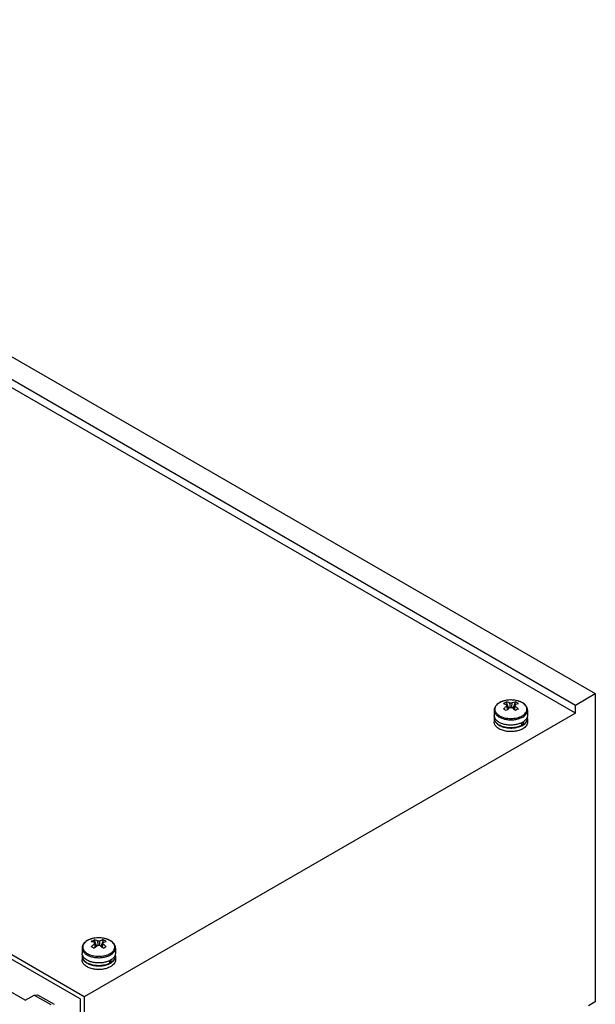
# Model space of a CAD drawing. Header units: millimetres. Extents: x 186 to 1445, y 622 to 1655.
# Tile 30 of 30: x 1237 to 1445, y 1300 to 1655. Entities that reach past the tile are written whole.
import ezdxf

# ---------------------------------------------------------------- set-up
doc = ezdxf.new("R2010")
doc.units = ezdxf.units.MM
doc.header["$LTSCALE"] = 148.057049
doc.layers.get('0').update_dxf_attribs({"linetype": 'CONTINUOUS'})

msp = doc.modelspace()

# ---------------------------------------------------------------- linework, layer by layer
at = {"color": 7, "linetype": 'CONTINUOUS'}
for p, q in [((1023.89, 1654.72), (1444.62, 1411.82)), ((1016.76, 1650.61), (1437.49, 1407.7)), ((1437.49, 1404.81), (1016.76, 1647.72)), ((1260.41, 1302.57), (839.68, 1545.48)), ((1258.99, 1301.76), (841.09, 1543.03)), ((1414.24, 1409.53), (1414.03, 1409.53)), ((1414.26, 1409.53), (1414.24, 1409.53)), ((1414.26, 1409.53), (1414.25, 1409.53)), ((1437.49, 1407.7), (1444.62, 1411.82)), ((1444.62, 1411.82), (1444.62, 1300.71)), ((1408.2, 1405.84), (1408.2, 1403.94)), ((1412.52, 1408.83), (1413.34, 1406.44)), ((1412.75, 1407.86), (1412.79, 1407.35)), ((1415.06, 1406.44), (1415.89, 1408.83)), ((1415.62, 1407.35), (1415.65, 1407.86)), ((1420.2, 1405.84), (1420.2, 1403.94)), ((1437.49, 1404.81), (1437.49, 1407.7)), ((1437.49, 1404.81), (1260.41, 1302.57)), ((1408.2, 1402.88), (1408.2, 1401.57)), ((1408.3, 1403.42), (1408.3, 1402.88)), ((1420.1, 1403.32), (1420.1, 1402.88)), ((1420.2, 1402.88), (1420.2, 1401.57)), ((1418.14, 1400.34), (1418.14, 1401.36)), ((1418.6, 1400.61), (1418.14, 1400.87)), ((1418.6, 1401.61), (1418.6, 1400.61)), ((1265.74, 1323.8), (1265.54, 1323.8)), ((1265.76, 1323.8), (1265.74, 1323.8)), ((1265.76, 1323.8), (1265.76, 1323.8)), ((1264.03, 1323.1), (1264.85, 1320.71)), ((1264.26, 1322.13), (1264.3, 1321.62)), ((1266.57, 1320.71), (1267.4, 1323.1)), ((1267.12, 1321.62), (1267.16, 1322.13)), ((1259.71, 1320.11), (1259.71, 1318.21)), ((1259.71, 1317.15), (1259.71, 1315.84)), ((1259.81, 1317.69), (1259.81, 1317.15)), ((1271.61, 1317.59), (1271.61, 1317.15)), ((1271.71, 1320.11), (1271.71, 1318.21)), ((1271.71, 1317.15), (1271.71, 1315.84)), ((1269.65, 1314.61), (1269.65, 1315.63)), ((1270.11, 1314.88), (1269.65, 1315.14)), ((1270.11, 1315.88), (1270.11, 1314.88)), ((1239.19, 1301.35), (1232.12, 1305.43)), ((1239.19, 1301.35), (1242.38, 1303.19)), ((1242.38, 1303.19), (1243.63, 1303.31)), ((1242.38, 1303.19), (1248.39, 1299.72)), ((1243.63, 1303.31), (1249.64, 1299.84)), ((1260.41, 1302.57), (1260.41, 1000.88)), ((1258.99, 1301.76), (1258.99, 1001.69)), ((1444.62, 1300.71), (1442.13, 1299.27))]:
    msp.add_line(p, q, dxfattribs=at)
for centre, radius, start, end in [((1413.87, 1401.39), 8.11, 104.3967, 107.9856), ((1414.2, 1399.68), 9.85, 90.9742, 97.7632), ((1414.21, 1399.64), 9.89, 84.7582, 89.7112), ((1414.27, 1400.21), 9.32, 78.5799, 84.8173), ((1414.44, 1401.05), 8.46, 74.0829, 78.6053), ((1412.81, 1403.89), 5.38, 119.9991, 120.579), ((1412.86, 1403.81), 5.48, 119.3949, 119.9989), ((1402.24, 1389.12), 19.53, 59.9902, 61.6506), ((1400.74, 1386.52), 22.53, 58.4642, 59.9745), ((1421.9, 1395.89), 13.59, 131.748, 133.6516), ((2057.15, 1453.23), 646.02, 184.07332, 184.19067), ((1421.62, 1396.2), 13.18, 131.5863, 131.7365), ((2221.67, 1461.61), 809.66, 183.76546, 183.88495), ((590.87, 1462.71), 825.56, 356.1135, 356.2307), ((1406.78, 1396.2), 13.18, 48.2642, 48.414), ((770.86, 1453.31), 646.43, 355.80532, 355.92258), ((1406.58, 1395.97), 13.48, 46.3412, 48.2603), ((1413.01, 1402.7), 6.77, 59.9726, 64.847), ((1412.85, 1402.41), 7.1, 55.2689, 59.9908), ((1415.52, 1403.77), 5.52, 60.0039, 61.1174), ((1410.34, 1402.85), 2.14, 164.9643, 165.2735), ((1415.19, 1407.2), 6.57, 292.3428, 296.9243), ((1415.36, 1406.87), 6.2, 296.95, 297.0986), ((1415.51, 1406.57), 5.86, 297.0654, 299.9882), ((1265.71, 1313.95), 9.85, 90.9742, 97.7632), ((1265.71, 1313.91), 9.89, 84.7582, 89.7112), ((1265.78, 1314.48), 9.32, 78.5799, 84.8173), ((1264.32, 1318.16), 5.38, 119.9991, 120.579), ((1264.37, 1318.08), 5.48, 119.3949, 119.9989), ((1265.38, 1315.66), 8.11, 104.3967, 107.9856), ((1253.75, 1303.39), 19.53, 59.9902, 61.6506), ((1252.24, 1300.79), 22.53, 58.4642, 59.9745), ((1273.4, 1310.16), 13.59, 131.748, 133.6516), ((1908.65, 1367.5), 646.02, 184.07332, 184.19067), ((1273.13, 1310.46), 13.18, 131.5863, 131.7365), ((2073.18, 1375.88), 809.66, 183.76546, 183.88495), ((442.38, 1376.98), 825.56, 356.1135, 356.2307), ((1258.29, 1310.46), 13.18, 48.2642, 48.414), ((622.37, 1367.58), 646.43, 355.80532, 355.92258), ((1258.09, 1310.24), 13.48, 46.3412, 48.2603), ((1264.52, 1316.97), 6.77, 59.9726, 64.847), ((1265.95, 1315.32), 8.46, 74.0829, 78.6053), ((1264.35, 1316.68), 7.1, 55.2689, 59.9908), ((1267.03, 1318.04), 5.52, 60.0039, 61.1174), ((1261.85, 1317.12), 2.14, 164.9643, 165.2735), ((1266.7, 1321.47), 6.57, 292.3428, 296.9243), ((1266.87, 1321.13), 6.2, 296.95, 297.0986), ((1267.02, 1320.84), 5.86, 297.0654, 299.9882)]:
    msp.add_arc(centre, radius, start, end, dxfattribs=at)
for points, knots in [([(1414.03, 1409.53), (1413.32, 1409.52), (1411.94, 1409.35), (1410.64, 1408.86), (1410.07, 1408.54)], [0, 0, 0, 0, 0.522043, 1, 1, 1, 1]), ([(1411.37, 1409.1), (1411.26, 1409.07), (1410.85, 1408.92), (1410.45, 1408.74), (1410.17, 1408.58)], [0, 0, 0, 0, 0.260154, 1, 1, 1, 1]), ([(1412.87, 1409.44), (1412.78, 1409.43), (1412.44, 1409.38), (1412.1, 1409.31), (1411.86, 1409.24)], [0, 0, 0, 0, 0.253661, 1, 1, 1, 1]), ([(1420.2, 1405.84), (1420.2, 1406.1), (1420.11, 1406.63), (1419.73, 1407.36), (1419.14, 1408), (1418.39, 1408.54), (1417.48, 1408.97), (1416.11, 1409.4), (1414.99, 1409.53), (1414.24, 1409.53)], [0, 0, 0, 0, 0.101225, 0.205874, 0.317187, 0.437492, 0.567489, 0.706258, 1, 1, 1, 1]), ([(1417.58, 1408.9), (1417.51, 1408.93), (1417.24, 1409.04), (1416.97, 1409.13), (1416.76, 1409.19)], [0, 0, 0, 0, 0.244431, 1, 1, 1, 1]), ([(1418.19, 1408.61), (1418.14, 1408.63), (1417.94, 1408.74), (1417.73, 1408.84), (1417.58, 1408.9)], [0, 0, 0, 0, 0.244082, 1, 1, 1, 1]), ([(1410.07, 1408.54), (1409.8, 1408.38), (1409.3, 1408.03), (1408.69, 1407.38), (1408.3, 1406.64), (1408.2, 1406.1), (1408.2, 1405.84)], [0, 0, 0, 0, 0.275684, 0.530292, 0.769184, 1, 1, 1, 1]), ([(1408.2, 1405.84), (1408.2, 1405.69), (1408.23, 1405.4), (1408.43, 1404.81), (1408.93, 1404.11), (1409.82, 1403.42), (1410.97, 1402.88), (1412.3, 1402.52), (1413.75, 1402.35), (1415.22, 1402.39), (1416.19, 1402.56), (1416.65, 1402.68)], [0, 0, 0, 0, 0.043145, 0.08758, 0.184117, 0.295306, 0.421716, 0.560605, 0.707203, 0.855689, 1, 1, 1, 1]), ([(1409.25, 1407.91), (1409.09, 1407.76), (1408.82, 1407.44), (1408.53, 1406.9), (1408.41, 1406.34), (1408.45, 1405.77), (1408.66, 1405.22), (1409.01, 1404.71), (1409.51, 1404.23), (1409.91, 1403.97), (1410.12, 1403.84)], [0, 0, 0, 0, 0.130418, 0.24988, 0.362335, 0.473289, 0.588622, 0.713168, 0.849915, 1, 1, 1, 1]), ([(1409.5, 1408.13), (1409.47, 1408.11), (1409.39, 1408.04), (1409.31, 1407.96), (1409.25, 1407.91)], [0, 0, 0, 0, 0.254314, 1, 1, 1, 1]), ([(1410.07, 1408.53), (1410.02, 1408.5), (1409.82, 1408.37), (1409.63, 1408.24), (1409.5, 1408.13)], [0, 0, 0, 0, 0.25792, 1, 1, 1, 1]), ([(1411.51, 1408.25), (1411.59, 1408.3), (1411.92, 1408.52), (1412.26, 1408.7), (1412.52, 1408.83)], [0, 0, 0, 0, 0.253179, 1, 1, 1, 1]), ([(1411.51, 1408.25), (1411.62, 1408.23), (1412.04, 1408.13), (1412.45, 1407.99), (1412.75, 1407.86)], [0, 0, 0, 0, 0.24049, 1, 1, 1, 1]), ([(1412.75, 1407.35), (1412.65, 1407.27), (1412.22, 1406.94), (1411.81, 1406.58), (1411.51, 1406.3)], [0, 0, 0, 0, 0.243674, 1, 1, 1, 1]), ([(1413.76, 1408.44), (1413.65, 1408.48), (1413.25, 1408.64), (1412.83, 1408.76), (1412.52, 1408.83)], [0, 0, 0, 0, 0.259932, 1, 1, 1, 1]), ([(1412.69, 1407.56), (1412.69, 1407.61), (1412.69, 1407.71), (1412.73, 1407.81), (1412.75, 1407.86)], [0, 0, 0, 0, 0.489889, 1, 1, 1, 1]), ([(1412.75, 1407.35), (1412.75, 1407.36), (1412.71, 1407.43), (1412.69, 1407.5), (1412.69, 1407.56)], [0, 0, 0, 0, 0.258574, 1, 1, 1, 1]), ([(1412.88, 1406.05), (1412.95, 1406.11), (1413.23, 1406.36), (1413.53, 1406.6), (1413.76, 1406.77)], [0, 0, 0, 0, 0.254605, 1, 1, 1, 1]), ([(1413.76, 1408.44), (1413.83, 1408.45), (1414.13, 1408.49), (1414.43, 1408.48), (1414.65, 1408.44)], [0, 0, 0, 0, 0.248583, 1, 1, 1, 1]), ([(1414.65, 1406.77), (1414.57, 1406.75), (1414.28, 1406.71), (1413.98, 1406.73), (1413.76, 1406.77)], [0, 0, 0, 0, 0.248583, 1, 1, 1, 1]), ([(1415.89, 1408.83), (1415.78, 1408.81), (1415.36, 1408.71), (1414.95, 1408.57), (1414.65, 1408.44)], [0, 0, 0, 0, 0.240489, 1, 1, 1, 1]), ([(1414.65, 1406.77), (1414.72, 1406.71), (1415.02, 1406.48), (1415.32, 1406.24), (1415.53, 1406.05)], [0, 0, 0, 0, 0.245334, 1, 1, 1, 1]), ([(1415.65, 1407.86), (1415.75, 1407.9), (1416.16, 1408.06), (1416.58, 1408.18), (1416.89, 1408.25)], [0, 0, 0, 0, 0.259932, 1, 1, 1, 1]), ([(1415.65, 1407.86), (1415.68, 1407.81), (1415.71, 1407.71), (1415.72, 1407.61), (1415.72, 1407.56)], [0, 0, 0, 0, 0.510111, 1, 1, 1, 1]), ([(1415.72, 1407.56), (1415.71, 1407.54), (1415.7, 1407.47), (1415.68, 1407.4), (1415.65, 1407.35)], [0, 0, 0, 0, 0.244104, 1, 1, 1, 1]), ([(1416.89, 1406.3), (1416.79, 1406.4), (1416.39, 1406.76), (1415.97, 1407.11), (1415.65, 1407.35)], [0, 0, 0, 0, 0.256196, 1, 1, 1, 1]), ([(1416.89, 1406.3), (1416.81, 1406.26), (1416.47, 1406.07), (1416.14, 1405.88), (1415.89, 1405.72)], [0, 0, 0, 0, 0.24084, 1, 1, 1, 1]), ([(1418.66, 1408.32), (1418.63, 1408.34), (1418.51, 1408.42), (1418.38, 1408.5), (1418.28, 1408.55)], [0, 0, 0, 0, 0.245407, 1, 1, 1, 1]), ([(1418.28, 1403.84), (1418.52, 1403.98), (1418.96, 1404.28), (1419.49, 1404.81), (1419.84, 1405.4), (1420, 1406.03), (1419.95, 1406.67), (1419.7, 1407.28), (1419.25, 1407.85), (1418.87, 1408.17), (1418.66, 1408.32)], [0, 0, 0, 0, 0.147164, 0.279757, 0.399535, 0.510841, 0.620249, 0.734911, 0.860464, 1, 1, 1, 1]), ([(1418.45, 1403.39), (1418.71, 1403.54), (1419.19, 1403.87), (1419.76, 1404.47), (1420.12, 1405.13), (1420.2, 1405.61), (1420.2, 1405.84)], [0, 0, 0, 0, 0.289809, 0.549048, 0.782229, 1, 1, 1, 1]), ([(1408.27, 1403.41), (1408.26, 1403.46), (1408.22, 1403.63), (1408.2, 1403.81), (1408.2, 1403.94)], [0, 0, 0, 0, 0.252755, 1, 1, 1, 1]), ([(1408.27, 1403.4), (1408.26, 1403.36), (1408.22, 1403.18), (1408.2, 1403.01), (1408.2, 1402.88)], [0, 0, 0, 0, 0.252686, 1, 1, 1, 1]), ([(1408.2, 1402.88), (1408.2, 1402.71), (1408.25, 1402.36), (1408.45, 1401.85), (1408.77, 1401.37), (1409.39, 1400.76), (1410.43, 1400.12), (1411.94, 1399.62), (1413.62, 1399.38), (1415.36, 1399.43), (1417, 1399.76), (1418, 1400.17), (1418.45, 1400.43)], [0, 0, 0, 0, 0.04286, 0.087488, 0.135322, 0.187287, 0.304552, 0.438223, 0.58257, 0.729726, 0.87132, 1, 1, 1, 1]), ([(1417.69, 1401.12), (1417.26, 1400.94), (1416.33, 1400.66), (1414.86, 1400.46), (1413.35, 1400.47), (1411.89, 1400.7), (1410.58, 1401.13), (1409.49, 1401.74), (1408.68, 1402.49), (1408.35, 1403.11), (1408.27, 1403.41)], [0, 0, 0, 0, 0.132882, 0.274257, 0.418316, 0.55889, 0.690281, 0.808162, 0.910696, 1, 1, 1, 1]), ([(1418.14, 1400.34), (1417.69, 1400.11), (1416.7, 1399.74), (1415.1, 1399.47), (1413.43, 1399.46), (1411.82, 1399.71), (1410.4, 1400.21), (1409.42, 1400.84), (1408.84, 1401.43), (1408.53, 1401.89), (1408.35, 1402.38), (1408.3, 1402.71), (1408.3, 1402.88)], [0, 0, 0, 0, 0.131319, 0.274209, 0.421408, 0.564912, 0.697351, 0.813503, 0.865076, 0.912663, 0.957177, 1, 1, 1, 1]), ([(1410.12, 1403.84), (1410.4, 1403.68), (1411.01, 1403.4), (1412.37, 1402.99), (1414.2, 1402.79), (1416.04, 1402.99), (1417.39, 1403.4), (1418, 1403.68), (1418.28, 1403.84)], [0, 0, 0, 0, 0.114273, 0.237563, 0.500037, 0.762489, 0.885757, 1, 1, 1, 1]), ([(1416.65, 1402.68), (1416.82, 1402.72), (1417.44, 1402.9), (1418.03, 1403.15), (1418.45, 1403.39)], [0, 0, 0, 0, 0.263303, 1, 1, 1, 1]), ([(1420.11, 1403.32), (1420.05, 1403.14), (1419.89, 1402.79), (1419.52, 1402.31), (1419.03, 1401.86), (1418.65, 1401.61), (1418.45, 1401.49)], [0, 0, 0, 0, 0.220449, 0.458342, 0.717721, 1, 1, 1, 1]), ([(1418.45, 1400.43), (1418.71, 1400.58), (1419.19, 1400.91), (1419.76, 1401.51), (1420.12, 1402.17), (1420.2, 1402.65), (1420.2, 1402.88)], [0, 0, 0, 0, 0.289807, 0.54905, 0.782228, 1, 1, 1, 1]), ([(1420.1, 1402.88), (1420.1, 1402.67), (1420.03, 1402.24), (1419.73, 1401.63), (1419.24, 1401.07), (1418.83, 1400.75), (1418.6, 1400.61)], [0, 0, 0, 0, 0.220847, 0.455357, 0.713451, 1, 1, 1, 1]), ([(1420.2, 1403.94), (1420.2, 1403.89), (1420.19, 1403.68), (1420.15, 1403.47), (1420.11, 1403.32)], [0, 0, 0, 0, 0.247894, 1, 1, 1, 1]), ([(1420.2, 1402.88), (1420.2, 1402.92), (1420.2, 1403.11), (1420.16, 1403.3), (1420.13, 1403.43)], [0, 0, 0, 0, 0.248316, 1, 1, 1, 1]), ([(1418.45, 1399.12), (1418, 1398.87), (1417, 1398.45), (1415.36, 1398.12), (1413.62, 1398.08), (1411.94, 1398.31), (1410.43, 1398.81), (1409.39, 1399.45), (1408.77, 1400.07), (1408.45, 1400.55), (1408.25, 1401.05), (1408.2, 1401.4), (1408.2, 1401.57)], [0, 0, 0, 0, 0.12868, 0.270273, 0.41743, 0.561777, 0.695448, 0.812714, 0.864678, 0.912512, 0.957141, 1, 1, 1, 1]), ([(1420.2, 1401.57), (1420.2, 1401.34), (1420.12, 1400.87), (1419.76, 1400.2), (1419.19, 1399.6), (1418.71, 1399.27), (1418.45, 1399.12)], [0, 0, 0, 0, 0.217771, 0.450949, 0.710192, 1, 1, 1, 1]), ([(1265.54, 1323.8), (1264.82, 1323.79), (1263.45, 1323.62), (1262.15, 1323.13), (1261.58, 1322.8)], [0, 0, 0, 0, 0.522043, 1, 1, 1, 1]), ([(1271.71, 1320.11), (1271.71, 1320.37), (1271.62, 1320.9), (1271.24, 1321.63), (1270.65, 1322.27), (1269.89, 1322.81), (1268.99, 1323.24), (1267.62, 1323.67), (1266.5, 1323.8), (1265.75, 1323.8)], [0, 0, 0, 0, 0.101225, 0.205874, 0.317187, 0.437492, 0.567489, 0.706258, 1, 1, 1, 1]), ([(1261.58, 1322.8), (1261.31, 1322.65), (1260.81, 1322.3), (1260.2, 1321.65), (1259.8, 1320.91), (1259.71, 1320.37), (1259.71, 1320.11)], [0, 0, 0, 0, 0.275684, 0.530292, 0.769184, 1, 1, 1, 1]), ([(1260.75, 1322.17), (1260.6, 1322.02), (1260.33, 1321.71), (1260.04, 1321.17), (1259.92, 1320.61), (1259.96, 1320.04), (1260.16, 1319.49), (1260.52, 1318.97), (1261.02, 1318.5), (1261.41, 1318.24), (1261.63, 1318.11)], [0, 0, 0, 0, 0.130418, 0.24988, 0.362335, 0.473289, 0.588622, 0.713168, 0.849915, 1, 1, 1, 1]), ([(1261, 1322.4), (1260.98, 1322.38), (1260.9, 1322.31), (1260.81, 1322.23), (1260.75, 1322.17)], [0, 0, 0, 0, 0.254314, 1, 1, 1, 1]), ([(1261.58, 1322.8), (1261.53, 1322.77), (1261.33, 1322.64), (1261.14, 1322.51), (1261, 1322.4)], [0, 0, 0, 0, 0.25792, 1, 1, 1, 1]), ([(1262.88, 1323.37), (1262.77, 1323.34), (1262.36, 1323.19), (1261.96, 1323.01), (1261.68, 1322.85)], [0, 0, 0, 0, 0.260154, 1, 1, 1, 1]), ([(1263.02, 1322.52), (1263.1, 1322.57), (1263.42, 1322.78), (1263.76, 1322.97), (1264.03, 1323.1)], [0, 0, 0, 0, 0.253179, 1, 1, 1, 1]), ([(1263.02, 1322.52), (1263.12, 1322.49), (1263.55, 1322.4), (1263.96, 1322.25), (1264.26, 1322.13)], [0, 0, 0, 0, 0.24049, 1, 1, 1, 1]), ([(1264.26, 1321.61), (1264.16, 1321.54), (1263.73, 1321.21), (1263.32, 1320.85), (1263.02, 1320.57)], [0, 0, 0, 0, 0.243674, 1, 1, 1, 1]), ([(1264.38, 1323.71), (1264.29, 1323.7), (1263.95, 1323.65), (1263.61, 1323.58), (1263.36, 1323.51)], [0, 0, 0, 0, 0.253661, 1, 1, 1, 1]), ([(1265.27, 1322.71), (1265.16, 1322.75), (1264.76, 1322.91), (1264.34, 1323.03), (1264.03, 1323.1)], [0, 0, 0, 0, 0.259932, 1, 1, 1, 1]), ([(1264.2, 1321.83), (1264.19, 1321.88), (1264.2, 1321.98), (1264.24, 1322.08), (1264.26, 1322.13)], [0, 0, 0, 0, 0.489889, 1, 1, 1, 1]), ([(1264.26, 1321.61), (1264.25, 1321.63), (1264.22, 1321.7), (1264.2, 1321.77), (1264.2, 1321.83)], [0, 0, 0, 0, 0.258574, 1, 1, 1, 1]), ([(1264.38, 1320.32), (1264.46, 1320.38), (1264.74, 1320.63), (1265.04, 1320.87), (1265.27, 1321.03)], [0, 0, 0, 0, 0.254605, 1, 1, 1, 1]), ([(1265.27, 1322.71), (1265.34, 1322.72), (1265.63, 1322.76), (1265.94, 1322.75), (1266.15, 1322.71)], [0, 0, 0, 0, 0.248583, 1, 1, 1, 1]), ([(1266.15, 1321.03), (1266.08, 1321.02), (1265.79, 1320.98), (1265.49, 1321), (1265.27, 1321.03)], [0, 0, 0, 0, 0.248583, 1, 1, 1, 1]), ([(1267.4, 1323.1), (1267.29, 1323.07), (1266.87, 1322.98), (1266.46, 1322.83), (1266.15, 1322.71)], [0, 0, 0, 0, 0.240489, 1, 1, 1, 1]), ([(1266.15, 1321.03), (1266.23, 1320.98), (1266.53, 1320.75), (1266.82, 1320.51), (1267.04, 1320.32)], [0, 0, 0, 0, 0.245334, 1, 1, 1, 1]), ([(1267.16, 1322.13), (1267.26, 1322.17), (1267.67, 1322.33), (1268.08, 1322.45), (1268.4, 1322.52)], [0, 0, 0, 0, 0.259932, 1, 1, 1, 1]), ([(1267.16, 1322.13), (1267.18, 1322.08), (1267.22, 1321.98), (1267.23, 1321.88), (1267.22, 1321.83)], [0, 0, 0, 0, 0.510111, 1, 1, 1, 1]), ([(1267.22, 1321.83), (1267.22, 1321.81), (1267.21, 1321.74), (1267.19, 1321.66), (1267.16, 1321.61)], [0, 0, 0, 0, 0.244104, 1, 1, 1, 1]), ([(1268.4, 1320.57), (1268.3, 1320.67), (1267.9, 1321.03), (1267.48, 1321.38), (1267.16, 1321.61)], [0, 0, 0, 0, 0.256196, 1, 1, 1, 1]), ([(1268.4, 1320.57), (1268.32, 1320.53), (1267.98, 1320.34), (1267.65, 1320.14), (1267.4, 1319.99)], [0, 0, 0, 0, 0.24084, 1, 1, 1, 1]), ([(1269.08, 1323.17), (1269.02, 1323.2), (1268.75, 1323.3), (1268.48, 1323.39), (1268.27, 1323.45)], [0, 0, 0, 0, 0.244431, 1, 1, 1, 1]), ([(1269.7, 1322.88), (1269.65, 1322.9), (1269.45, 1323.01), (1269.24, 1323.11), (1269.08, 1323.17)], [0, 0, 0, 0, 0.244082, 1, 1, 1, 1]), ([(1270.16, 1322.59), (1270.13, 1322.61), (1270.01, 1322.69), (1269.89, 1322.77), (1269.79, 1322.82)], [0, 0, 0, 0, 0.245407, 1, 1, 1, 1]), ([(1269.79, 1318.11), (1270.03, 1318.25), (1270.47, 1318.55), (1271, 1319.08), (1271.35, 1319.67), (1271.51, 1320.3), (1271.46, 1320.94), (1271.2, 1321.55), (1270.76, 1322.12), (1270.38, 1322.44), (1270.16, 1322.59)], [0, 0, 0, 0, 0.147164, 0.279757, 0.399535, 0.510841, 0.620249, 0.734911, 0.860464, 1, 1, 1, 1]), ([(1259.71, 1320.11), (1259.71, 1319.96), (1259.74, 1319.67), (1259.94, 1319.08), (1260.44, 1318.38), (1261.33, 1317.69), (1262.47, 1317.15), (1263.81, 1316.79), (1265.25, 1316.62), (1266.73, 1316.66), (1267.69, 1316.82), (1268.16, 1316.95)], [0, 0, 0, 0, 0.043145, 0.08758, 0.184117, 0.295306, 0.421716, 0.560605, 0.707203, 0.855689, 1, 1, 1, 1]), ([(1259.78, 1317.68), (1259.77, 1317.73), (1259.73, 1317.9), (1259.71, 1318.08), (1259.71, 1318.21)], [0, 0, 0, 0, 0.252755, 1, 1, 1, 1]), ([(1259.78, 1317.67), (1259.77, 1317.62), (1259.73, 1317.45), (1259.71, 1317.28), (1259.71, 1317.15)], [0, 0, 0, 0, 0.252686, 1, 1, 1, 1]), ([(1259.71, 1317.15), (1259.71, 1316.98), (1259.76, 1316.63), (1259.96, 1316.12), (1260.28, 1315.64), (1260.9, 1315.03), (1261.94, 1314.39), (1263.44, 1313.89), (1265.13, 1313.65), (1266.86, 1313.7), (1268.5, 1314.03), (1269.51, 1314.44), (1269.95, 1314.7)], [0, 0, 0, 0, 0.04286, 0.087488, 0.135322, 0.187287, 0.304552, 0.438223, 0.58257, 0.729726, 0.87132, 1, 1, 1, 1]), ([(1269.2, 1315.39), (1268.77, 1315.21), (1267.83, 1314.93), (1266.37, 1314.73), (1264.86, 1314.74), (1263.4, 1314.97), (1262.09, 1315.4), (1261, 1316.01), (1260.19, 1316.76), (1259.86, 1317.38), (1259.78, 1317.68)], [0, 0, 0, 0, 0.132882, 0.274257, 0.418316, 0.55889, 0.690281, 0.808162, 0.910696, 1, 1, 1, 1]), ([(1269.65, 1314.61), (1269.2, 1314.38), (1268.21, 1314.01), (1266.61, 1313.73), (1264.94, 1313.72), (1263.33, 1313.98), (1261.91, 1314.48), (1260.92, 1315.1), (1260.35, 1315.7), (1260.04, 1316.16), (1259.85, 1316.65), (1259.81, 1316.98), (1259.81, 1317.15)], [0, 0, 0, 0, 0.131319, 0.274209, 0.421408, 0.564912, 0.697351, 0.813503, 0.865076, 0.912663, 0.957177, 1, 1, 1, 1]), ([(1261.63, 1318.11), (1261.91, 1317.95), (1262.52, 1317.67), (1263.87, 1317.25), (1265.71, 1317.05), (1267.55, 1317.25), (1268.9, 1317.67), (1269.51, 1317.95), (1269.79, 1318.11)], [0, 0, 0, 0, 0.114273, 0.237563, 0.500037, 0.762489, 0.885757, 1, 1, 1, 1]), ([(1268.16, 1316.95), (1268.33, 1316.99), (1268.94, 1317.17), (1269.54, 1317.42), (1269.95, 1317.66)], [0, 0, 0, 0, 0.263303, 1, 1, 1, 1]), ([(1269.95, 1317.66), (1270.22, 1317.81), (1270.69, 1318.14), (1271.27, 1318.74), (1271.63, 1319.4), (1271.71, 1319.88), (1271.71, 1320.11)], [0, 0, 0, 0, 0.289809, 0.549048, 0.782229, 1, 1, 1, 1]), ([(1271.61, 1317.59), (1271.56, 1317.41), (1271.39, 1317.06), (1271.03, 1316.57), (1270.54, 1316.13), (1270.16, 1315.88), (1269.95, 1315.76)], [0, 0, 0, 0, 0.220449, 0.458342, 0.717721, 1, 1, 1, 1]), ([(1269.95, 1314.7), (1270.22, 1314.85), (1270.69, 1315.18), (1271.27, 1315.78), (1271.63, 1316.44), (1271.71, 1316.92), (1271.71, 1317.15)], [0, 0, 0, 0, 0.289807, 0.54905, 0.782228, 1, 1, 1, 1]), ([(1271.61, 1317.15), (1271.61, 1316.94), (1271.54, 1316.51), (1271.23, 1315.9), (1270.75, 1315.34), (1270.33, 1315.02), (1270.11, 1314.88)], [0, 0, 0, 0, 0.220847, 0.455357, 0.713451, 1, 1, 1, 1]), ([(1271.71, 1318.21), (1271.71, 1318.16), (1271.7, 1317.95), (1271.66, 1317.74), (1271.61, 1317.59)], [0, 0, 0, 0, 0.247894, 1, 1, 1, 1]), ([(1271.71, 1317.15), (1271.71, 1317.19), (1271.7, 1317.38), (1271.67, 1317.57), (1271.63, 1317.7)], [0, 0, 0, 0, 0.248316, 1, 1, 1, 1]), ([(1269.95, 1313.39), (1269.51, 1313.14), (1268.5, 1312.72), (1266.86, 1312.39), (1265.13, 1312.34), (1263.44, 1312.58), (1261.94, 1313.08), (1260.9, 1313.72), (1260.28, 1314.34), (1259.96, 1314.81), (1259.76, 1315.32), (1259.71, 1315.67), (1259.71, 1315.84)], [0, 0, 0, 0, 0.12868, 0.270273, 0.41743, 0.561777, 0.695448, 0.812714, 0.864678, 0.912512, 0.957141, 1, 1, 1, 1]), ([(1271.71, 1315.84), (1271.71, 1315.61), (1271.63, 1315.14), (1271.27, 1314.47), (1270.69, 1313.87), (1270.22, 1313.54), (1269.95, 1313.39)], [0, 0, 0, 0, 0.217771, 0.450949, 0.710192, 1, 1, 1, 1])]:
    msp.add_open_spline(points, degree=3, knots=knots, dxfattribs=at)
for points in [[(1412.79, 1407.35), (1412.82, 1406.92), (1412.85, 1406.48), (1412.88, 1406.05)], [(1415.53, 1406.05), (1415.56, 1406.48), (1415.59, 1406.92), (1415.62, 1407.35)], [(1264.3, 1321.62), (1264.33, 1321.18), (1264.35, 1320.75), (1264.38, 1320.32)], [(1267.04, 1320.32), (1267.07, 1320.75), (1267.1, 1321.18), (1267.12, 1321.62)]]:
    msp.add_open_spline(points, degree=3, dxfattribs=at)

doc.saveas('drawing.dxf')
